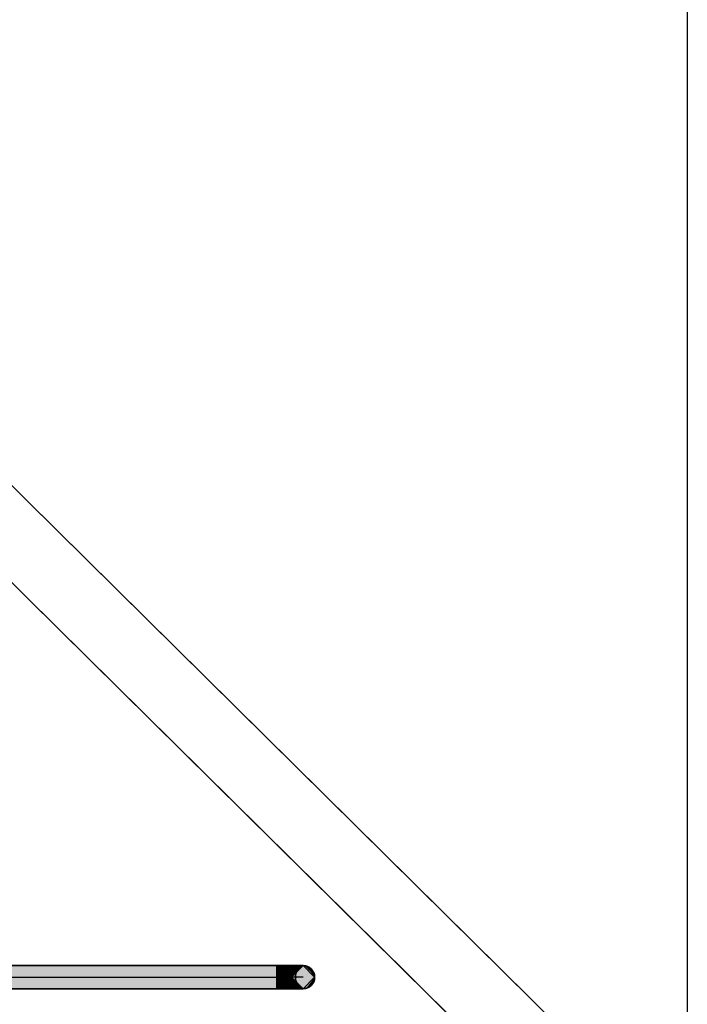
# Model space of a CAD drawing. Extents: x -133 to 627, y -127 to 467.
# Tile 247 of 256: x 409 to 428, y -68 to -39. Entities that reach past the tile are written whole.
import ezdxf
from ezdxf.lldxf.tags import DXFTag

# ---------------------------------------------------------------- set-up
doc = ezdxf.new("R2010")
doc.units = 0
doc.layers.get('0').update_dxf_attribs({"lineweight": 35})
doc.layers.add('_3d_View_', color=7, linetype='Continuous')
for name, color, linetype, lineweight, true_color in [('A_Aussenwand', 3, 'Continuous', 35, 0x00ff00), ('A_Dach', 1, 'Continuous', 35, 0xff0000), ('Rohrleitung', 1, 'Continuous', 35, 0xff0000), ('Rohrleitung-Shading', 1, 'Continuous', 35, 0xff0000)]:
    doc.layers.add(name, color=color, linetype=linetype, lineweight=lineweight, true_color=true_color)
tags = doc.linetypes.add('STRICHPUNKT2', pattern=[12.7, 6.35, -3.175, 0, -3.175]).pattern_tags.tags
tags[10:11] = [DXFTag(74, 4), DXFTag(75, 0), DXFTag(340, '0'), DXFTag(46, 0.0), DXFTag(50, 0.0), DXFTag(44, 0.0), DXFTag(45, 0.0)]
tags[8:9] = [DXFTag(74, 4), DXFTag(75, 0), DXFTag(340, '0'), DXFTag(46, 0.0), DXFTag(50, 0.0), DXFTag(44, 0.0), DXFTag(45, 0.0)]
tags[6:7] = [DXFTag(74, 4), DXFTag(75, 0), DXFTag(340, '0'), DXFTag(46, 0.0), DXFTag(50, 0.0), DXFTag(44, 0.0), DXFTag(45, 0.0)]
tags[4:5] = [DXFTag(74, 4), DXFTag(75, 0), DXFTag(340, '0'), DXFTag(46, 0.0), DXFTag(50, 0.0), DXFTag(44, 0.0), DXFTag(45, 0.0)]

# ---------------------------------------------------------------- blocks, each defined once
blk = doc.blocks.new('3D-Ansicht-A06HSS94NL', base_point=(337.2149482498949, -85.09492770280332))
at = {"layer": 'Rohrleitung-Shading', "color": 12, "true_color": 0xd90000}
for points in [[(394.742919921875, -67.16468811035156), (416.5251770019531, -67.16468811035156), (394.4059448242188, -66.82768249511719), (416.5251770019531, -66.82768249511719)], [(416.6831665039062, -66.97728729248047), (416.7218933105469, -66.82768249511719), (416.5251770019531, -66.84010314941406), (416.5251770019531, -66.82768249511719)], [(416.5251770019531, -66.84010314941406), (416.5251770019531, -66.97728729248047), (416.6831665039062, -66.97728729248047), (416.6608581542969, -67.06352996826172)], [(416.5251770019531, -66.97728729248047), (416.5251770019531, -67.16468811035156), (416.6608581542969, -67.06352996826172), (416.6346740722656, -67.16468811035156)], [(394.4059448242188, -67.5016860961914), (416.5251770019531, -67.5016860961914), (394.742919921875, -67.16468811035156), (416.5251770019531, -67.16468811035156)], [(416.5251770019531, -67.5016860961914), (416.7218933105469, -67.5016860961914), (416.5251770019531, -67.16468811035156), (416.6365661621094, -67.1720199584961)], [(416.6365661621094, -67.1720199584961), (416.6346740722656, -67.16468811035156), (416.5251770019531, -67.16468811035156)]]:
    blk.add_solid(points, dxfattribs=at)
at = {"layer": 'Rohrleitung-Shading', "color": 12, "true_color": 0xd30000}
for points in [[(416.7601623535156, -67.11773681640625), (416.6608581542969, -67.06352996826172), (416.744140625, -67.14976501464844), (416.6468200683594, -67.11773681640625)], [(416.6831665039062, -66.97728729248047), (416.6608581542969, -67.06352996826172), (416.7872619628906, -67.06352996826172), (416.7601623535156, -67.11773681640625)], [(416.7872619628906, -67.06352996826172), (416.9051818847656, -66.82768249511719), (416.6831665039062, -66.97728729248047), (416.7218933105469, -66.82768249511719)], [(416.6468200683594, -67.11773681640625), (416.6346740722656, -67.16468811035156), (416.744140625, -67.14976501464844), (416.7366943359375, -67.16468811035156)], [(416.6365661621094, -67.1720199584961), (416.7518615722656, -67.19505310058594), (416.6346740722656, -67.16468811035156), (416.744140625, -67.17961120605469)], [(416.744140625, -67.17961120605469), (416.7366943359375, -67.16468811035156), (416.6346740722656, -67.16468811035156)], [(416.7218933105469, -67.5016860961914), (416.9051818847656, -67.5016860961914), (416.6365661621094, -67.1720199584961), (416.7518615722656, -67.19505310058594)]]:
    blk.add_solid(points, dxfattribs=at)
at = {"layer": 'Rohrleitung-Shading', "color": 12, "true_color": 0xc70000}
for points in [[(416.7872619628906, -67.06352996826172), (416.7601623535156, -67.11773681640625), (416.8574829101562, -67.11773681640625), (416.8348388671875, -67.14976501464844)], [(416.8574829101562, -67.11773681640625), (417.0625915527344, -66.82768249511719), (416.7872619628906, -67.06352996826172), (416.9051818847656, -66.82768249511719)], [(416.744140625, -67.14976501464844), (416.7366943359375, -67.16468811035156), (416.8242797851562, -67.16468811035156)], [(416.744140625, -67.17961120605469), (416.8574829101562, -67.21163177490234), (416.7366943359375, -67.16468811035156), (416.8348388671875, -67.17961120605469)], [(416.8348388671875, -67.17961120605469), (416.8242797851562, -67.16468811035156), (416.7366943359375, -67.16468811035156)], [(416.8348388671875, -67.14976501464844), (416.7601623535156, -67.11773681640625), (416.8242797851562, -67.16468811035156), (416.744140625, -67.14976501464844)], [(416.7518615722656, -67.19505310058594), (416.8756103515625, -67.23725891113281), (416.744140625, -67.17961120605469), (416.8574829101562, -67.21163177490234)], [(416.9051818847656, -67.5016860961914), (417.0625915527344, -67.5016860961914), (416.7518615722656, -67.19505310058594), (416.8756103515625, -67.23725891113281)]]:
    blk.add_solid(points, dxfattribs=at)
at = {"layer": 'Rohrleitung-Shading', "color": 12, "true_color": 0xb60000}
for points in [[(416.9044494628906, -67.14976501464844), (417.1833801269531, -66.82768249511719), (416.8574829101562, -67.11773681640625), (417.0625915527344, -66.82768249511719)], [(416.8348388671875, -67.14976501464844), (416.8242797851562, -67.16468811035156), (416.8915100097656, -67.16468811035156)], [(416.9791259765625, -67.2658462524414), (416.8915100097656, -67.16468811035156), (416.8574829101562, -67.21163177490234), (416.8242797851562, -67.16468811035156)], [(416.8574829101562, -67.11773681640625), (416.8348388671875, -67.14976501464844), (416.9044494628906, -67.14976501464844), (416.8915100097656, -67.16468811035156)], [(416.8756103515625, -67.23725891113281), (417.0136108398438, -67.3056869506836), (416.8574829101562, -67.21163177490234), (416.9791259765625, -67.2658462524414)], [(417.0625915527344, -67.5016860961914), (417.1833801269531, -67.5016860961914), (416.8756103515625, -67.23725891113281), (417.0136108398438, -67.3056869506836)]]:
    blk.add_solid(points, dxfattribs=at)
at = {"layer": 'Rohrleitung-Shading', "color": 14, "true_color": 0xa20000}
for points in [[(416.9337768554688, -67.16468811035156), (417.25927734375, -66.82768249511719), (416.9044494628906, -67.14976501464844), (417.1833801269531, -66.82768249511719)], [(416.8915100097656, -67.16468811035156), (416.9337768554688, -67.16468811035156), (416.9044494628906, -67.14976501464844)], [(417.1743469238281, -67.41374206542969), (416.9337768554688, -67.16468811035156), (417.0136108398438, -67.3056869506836), (416.8915100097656, -67.16468811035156)], [(417.1833801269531, -67.5016860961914), (417.25927734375, -67.5016860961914), (417.0136108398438, -67.3056869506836), (417.1743469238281, -67.41374206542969)]]:
    blk.add_solid(points, dxfattribs=at)
at = {"layer": 'Rohrleitung-Shading', "color": 16, "true_color": 0x8b0000}
for points in [[(416.9481811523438, -67.16468811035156), (417.2851867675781, -66.82768249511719), (416.9337768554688, -67.16468811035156), (417.25927734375, -66.82768249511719)], [(417.2738647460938, -67.5016860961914), (416.9337768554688, -67.16468811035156), (417.1743469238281, -67.41374206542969)], [(417.2738647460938, -67.5016860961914), (417.2851867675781, -67.5016860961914), (416.9337768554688, -67.16468811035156), (416.9481811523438, -67.16468811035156)], [(417.25927734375, -67.5016860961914), (417.2738647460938, -67.5016860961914), (417.1743469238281, -67.41374206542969)]]:
    blk.add_solid(points, dxfattribs=at)
at = {"layer": 'Rohrleitung-Shading', "color": 1, "true_color": 0xff0000}
for points in [[(417.6221923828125, -67.16468811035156), (416.9596557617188, -67.07746124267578), (416.9596557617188, -67.25190734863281), (416.9481811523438, -67.16468811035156)], [(417.6221923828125, -67.16468811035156), (417.0469055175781, -66.9263916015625), (416.9596557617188, -67.07746124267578), (416.9933471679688, -66.99618530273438)], [(417.6221923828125, -67.16468811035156), (417.1979675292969, -66.83917236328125), (417.0469055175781, -66.9263916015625), (417.11669921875, -66.87283325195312)], [(417.1979675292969, -66.83917236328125), (417.3277587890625, -66.83329010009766), (417.2851867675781, -66.82768249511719)], [(417.1979675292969, -66.83917236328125), (417.6221923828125, -67.16468811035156), (417.3277587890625, -66.83329010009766), (417.500244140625, -67.00577545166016)], [(417.500244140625, -67.00577545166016), (417.3724060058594, -66.83917236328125), (417.3277587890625, -66.83329010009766)], [(417.3724060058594, -66.83917236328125), (417.5234680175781, -66.9263916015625), (417.4536743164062, -66.87283325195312)], [(417.3724060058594, -66.83917236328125), (417.500244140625, -67.00577545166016), (417.5234680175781, -66.9263916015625), (417.5960388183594, -67.1015625)], [(417.500244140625, -67.00577545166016), (417.6221923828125, -67.16468811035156), (417.5960388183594, -67.1015625)], [(417.5234680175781, -66.9263916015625), (417.6107177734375, -67.07746124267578), (417.5770263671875, -66.99618530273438)], [(417.5234680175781, -66.9263916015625), (417.5960388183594, -67.1015625), (417.6107177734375, -67.07746124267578), (417.6165771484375, -67.12210845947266)], [(417.5960388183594, -67.1015625), (417.6221923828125, -67.16468811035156), (417.6165771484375, -67.12210845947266)], [(417.6221923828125, -67.16468811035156), (416.9596557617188, -67.25190734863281), (417.0469055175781, -67.40298461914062), (416.9933471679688, -67.33318328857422)], [(417.6221923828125, -67.16468811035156), (417.0469055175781, -67.40298461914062), (417.1979675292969, -67.49020385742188), (417.11669921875, -67.45653533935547)], [(417.6221923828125, -67.16468811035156), (417.1979675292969, -67.49020385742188), (417.3724060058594, -67.49020385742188), (417.2851867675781, -67.5016860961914)], [(417.6221923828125, -67.16468811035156), (417.3724060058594, -67.49020385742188), (417.5234680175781, -67.40298461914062), (417.4536743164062, -67.45653533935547)], [(417.6221923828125, -67.16468811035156), (417.5234680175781, -67.40298461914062), (417.6107177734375, -67.25190734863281), (417.5770263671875, -67.33318328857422)]]:
    blk.add_solid(points, dxfattribs=at)
blk = doc.blocks.new('Referenz-A06HSU0GNL', base_point=(337.2149353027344, -77.57148742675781))
at = {"layer": 'A_Aussenwand', "color": 0, "linetype": 'ByBlock', "ltscale": 0.3499999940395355}
for p in [(385.1917224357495, -32.34786482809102), (385.1917224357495, -32.34786482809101)]:
    blk.add_line(p, (426.1399621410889, -72.82657491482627), dxfattribs=at)
at = {"layer": 'A_Dach', "color": 0, "linetype": 'ByBlock', "ltscale": 0.3499999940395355}
for p, q in [((367.9915822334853, -12.53269070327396), (428.4284240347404, -72.276538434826)), ((421.4780810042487, -65.40589094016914), (371.9412633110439, -16.43708308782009)), ((371.7242529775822, -19.03481899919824), (420.3500748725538, -67.10307691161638)), ((375.6209334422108, -20.07456058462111), (428.4284240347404, -72.27653843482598)), ((428.4284240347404, -72.27653843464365), (421.4780810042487, -65.40589094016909)), ((420.3500748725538, -67.10307691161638), (428.4284240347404, -75.08879634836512))]:
    blk.add_line(p, q, dxfattribs=at)
blk = doc.blocks.new('Rohrbogen-A06HSU1CNL', base_point=(416.5251770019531, -67.50169372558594))
at = {"color": 0, "linetype": 'ByBlock', "lineweight": -2, "ltscale": 0.3499999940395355}
for p, q in [((416.5251877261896, -67.50168617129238), (416.5251877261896, -66.82768617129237)), ((416.7218902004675, -66.82768617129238), (416.5251877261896, -66.82768617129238)), ((416.9051877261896, -66.82768617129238), (416.7218902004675, -66.82768617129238)), ((417.0625888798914, -66.82768617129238), (416.9051877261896, -66.82768617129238)), ((417.1833670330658, -66.82768617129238), (417.0625888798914, -66.82768617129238)), ((417.2592913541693, -66.82768617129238), (417.1833670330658, -66.82768617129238)), ((417.2851877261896, -66.82768617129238), (417.2592913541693, -66.82768617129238)), ((416.7218902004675, -67.50168617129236), (416.5251877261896, -67.50168617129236)), ((416.9051877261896, -67.50168617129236), (416.7218902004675, -67.50168617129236)), ((417.0625888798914, -67.50168617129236), (416.9051877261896, -67.50168617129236)), ((417.1833670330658, -67.50168617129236), (417.0625888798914, -67.50168617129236)), ((417.2592913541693, -67.50168617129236), (417.1833670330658, -67.50168617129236)), ((417.2851877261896, -67.50168617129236), (417.2592913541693, -67.50168617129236))]:
    blk.add_line(p, q, dxfattribs=at)
at = {"color": 0, "linetype": 'STRICHPUNKT2', "lineweight": 25, "ltscale": 0.25}
blk.add_line((417.2851877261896, -67.16468617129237), (416.5251877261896, -67.16468617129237), dxfattribs=at)
at = {"color": 0, "linetype": 'ByBlock', "lineweight": -2, "ltscale": 0.3499999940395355}
blk.add_circle((417.2851877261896, -67.16468617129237), 0.3369999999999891, dxfattribs=at)
blk = doc.blocks.new('Stahlrohr nach DIN 2448-A06HSU1INL', base_point=(416.9481811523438, -67.5016860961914))
at = {"color": 0, "linetype": 'ByBlock', "lineweight": -2, "ltscale": 0.3499999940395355}
for p, q in [((417.2851877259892, -66.82768617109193), (416.9481877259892, -67.16468617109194)), ((417.6221877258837, -67.16468617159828), (417.2851877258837, -66.82768617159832)), ((416.9481877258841, -67.16468617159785), (417.2851877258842, -67.50168617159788)), ((417.2851877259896, -67.50168617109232), (417.6221877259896, -67.1646861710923))]:
    blk.add_line(p, q, dxfattribs=at)
at = {"color": 0, "lineweight": -2}
blk.add_line((417.0998377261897, -67.16468617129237), (417.0661377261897, -67.16468617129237), dxfattribs=at)
at = {"color": 0, "linetype": 'STRICHPUNKT2', "lineweight": 25, "ltscale": 0.25}
blk.add_line((417.2851877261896, -67.16468617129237), (417.2851877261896, -67.16468617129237), dxfattribs=at)
at = {"color": 0, "lineweight": -2}
blk.add_ellipse((417.4348934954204, -67.16468617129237), major_axis=(-0.1497057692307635, 0.3369999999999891), ratio=1, start_param=0, end_param=2.305500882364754, dxfattribs=at)
blk.add_ellipse((417.4348934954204, -67.16468617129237), major_axis=(-0.1497057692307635, 0.3369999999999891), ratio=1, start_param=0, end_param=2.305500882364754, dxfattribs=at)
blk = doc.blocks.new('Stahlrohr nach DIN 2448-A06HSU2INL', base_point=(391.41796875, -67.5016860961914))
at = {"color": 0, "linetype": 'ByBlock', "lineweight": -2, "ltscale": 0.3499999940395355}
for p, q in [((416.5251877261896, -66.82768617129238), (391.4179812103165, -66.82768617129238)), ((391.4179812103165, -67.02509620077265), (391.4179812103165, -66.82768617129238)), ((391.4179812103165, -67.30427614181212), (391.4179812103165, -67.02509620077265)), ((416.5251877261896, -67.02509620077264), (416.5251877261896, -66.82768617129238)), ((416.5251877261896, -67.30427614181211), (416.5251877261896, -67.02509620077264)), ((391.4179812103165, -67.50168617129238), (391.4179812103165, -67.30427614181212)), ((416.5251877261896, -67.50168617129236), (416.5251877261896, -67.30427614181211)), ((391.4179812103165, -67.50168617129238), (416.5251877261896, -67.50168617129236))]:
    blk.add_line(p, q, dxfattribs=at)
at = {"color": 0, "linetype": 'STRICHPUNKT2', "lineweight": 25, "ltscale": 0.25}
blk.add_line((391.4179812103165, -67.16468617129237), (416.5251877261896, -67.16468617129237), dxfattribs=at)
blk = doc.blocks.new('3D-Ansicht-Rahmen-A06HSU2YNL', base_point=(337.2149482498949, -85.09492770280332))
at = {"color": 0, "linetype": 'ByBlock', "lineweight": -2, "ltscale": 0.25}
blk.add_line((428.4284240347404, 4.432327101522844), (428.4284240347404, -85.09492770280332), dxfattribs=at)

msp = doc.modelspace()

# ---------------------------------------------------------------- block references
at = {"color": 251, "lineweight": 25, "ltscale": 0.25, "true_color": 0x585858}
msp.add_blockref('Referenz-A06HSU0GNL', (337.2149353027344, -77.57148742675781), dxfattribs=at)
msp.add_blockref('3D-Ansicht-A06HSS94NL', (337.2149482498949, -85.09492770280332))
at = {"layer": '_3d_View_', "color": 7, "linetype": 'Continuous', "lineweight": 25}
msp.add_blockref('3D-Ansicht-Rahmen-A06HSU2YNL', (337.2149482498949, -85.09492770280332), dxfattribs=at)
at = {"layer": 'Rohrleitung', "ltscale": 0.3499999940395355}
for name, p in [('Stahlrohr nach DIN 2448-A06HSU2INL', (391.41796875, -67.5016860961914)), ('Rohrbogen-A06HSU1CNL', (416.5251770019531, -67.50169372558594)), ('Stahlrohr nach DIN 2448-A06HSU1INL', (416.9481811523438, -67.5016860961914))]:
    msp.add_blockref(name, p, dxfattribs=at)

doc.saveas('drawing.dxf')
